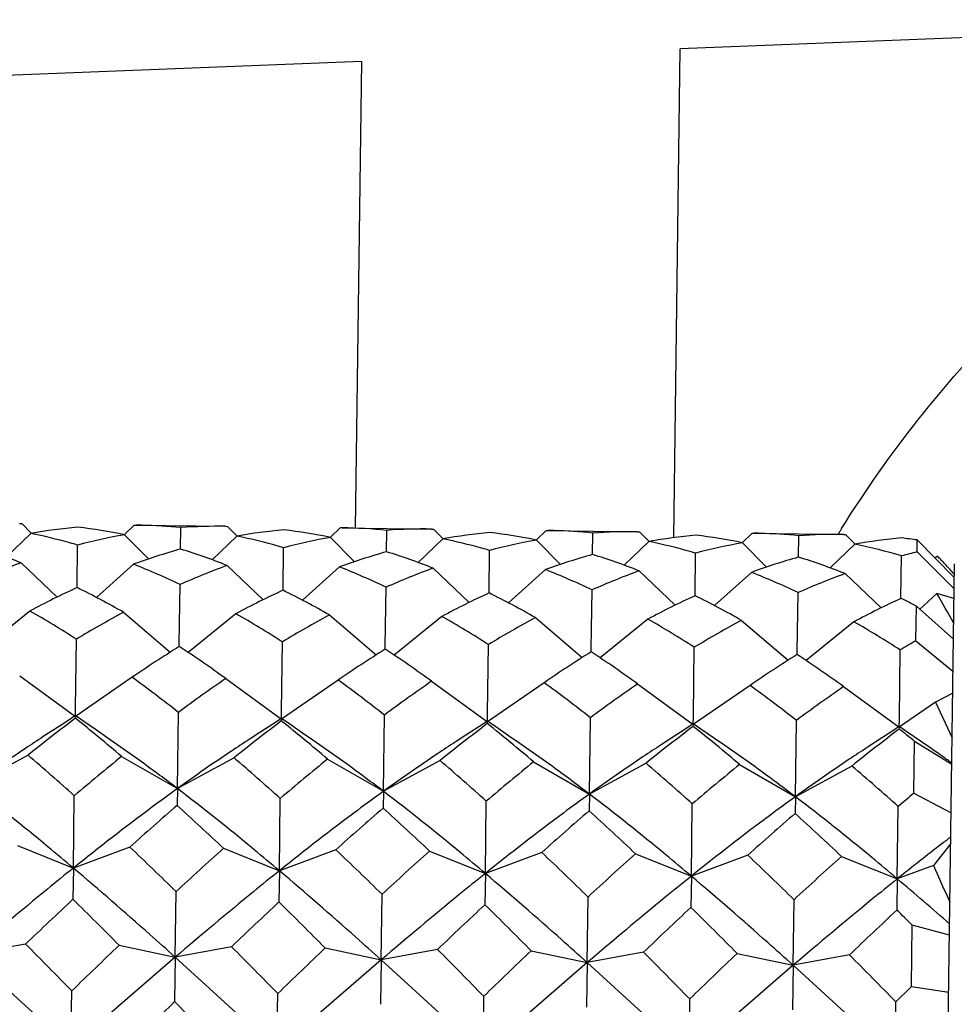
# Model space of a CAD drawing. Header units: inches. Extents: x 0 to 22, y 0 to 17.
# Tile 28 of 56: x 16.203 to 16.399, y 5.515 to 5.721. Entities that reach past the tile are written whole.
import ezdxf

# ---------------------------------------------------------------- set-up
doc = ezdxf.new("R2010")
doc.units = ezdxf.units.IN
doc.header["$LTSCALE"] = 1.21
doc.header["$MEASUREMENT"] = 0
doc.layers.get('0').update_dxf_attribs({"linetype": 'CONTINUOUS'})
doc.layers.add('02___PRT_ALL_AXES', color=7, linetype='CONTINUOUS')

msp = doc.modelspace()

# ---------------------------------------------------------------- linework, layer by layer
at = {"color": 7, "linetype": 'CONTINUOUS'}
for p, q in [((16.4980541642, 5.7213607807), (16.3417884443, 5.7152210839)), ((16.3404442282, 5.6125363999), (16.3417884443, 5.7152210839)), ((16.2748191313, 5.7125898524), (16.0345174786, 5.7031483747)), ((16.2748191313, 5.7125898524), (16.2735360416, 5.6145746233)), ((16.2029900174, 5.6154981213), (16.2034328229, 5.6154914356)), ((16.2034328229, 5.6154914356), (16.2054109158, 5.6134608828)), ((16.2270528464, 5.6151822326), (16.2250222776, 5.613204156)), ((16.2270528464, 5.6151822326), (16.2274955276, 5.6151773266)), ((16.2368216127, 5.6101493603), (16.2368805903, 5.6146546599)), ((16.2462761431, 5.6149314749), (16.2467187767, 5.6149247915)), ((16.2467187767, 5.6149247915), (16.2486968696, 5.6128942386)), ((16.2703388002, 5.6146155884), (16.2683082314, 5.6126375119)), ((16.2707814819, 5.6146106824), (16.2703388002, 5.6146155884)), ((16.2801075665, 5.6095827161), (16.2801665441, 5.6140880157)), ((16.2895628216, 5.6143648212), (16.2900047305, 5.6143581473)), ((16.2900047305, 5.6143581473), (16.2919828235, 5.6123275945)), ((16.313624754, 5.6140489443), (16.3115941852, 5.6120708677)), ((16.313624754, 5.6140489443), (16.3140674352, 5.6140440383)), ((16.3328475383, 5.6137981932), (16.3332906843, 5.6137915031)), ((16.3332906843, 5.6137915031), (16.3352687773, 5.6117609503)), ((16.3752792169, 5.6137561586), (16.3753973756, 5.6139468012)), ((16.2053832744, 5.6134339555), (16.2001859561, 5.6084643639)), ((16.2250492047, 5.6131765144), (16.2301146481, 5.6080725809)), ((16.2486692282, 5.6128673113), (16.2434719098, 5.6078977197)), ((16.2683351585, 5.6126098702), (16.2734006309, 5.6075059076)), ((16.291955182, 5.6123006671), (16.2867578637, 5.6073310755)), ((16.3116211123, 5.612043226), (16.3166865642, 5.6069392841)), ((16.3233935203, 5.6090160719), (16.3234524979, 5.6135213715)), ((16.3352411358, 5.611734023), (16.3300438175, 5.6067644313)), ((16.3569107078, 5.6134823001), (16.354880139, 5.6115042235)), ((16.3569107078, 5.6134823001), (16.357353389, 5.6134773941)), ((16.3666794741, 5.6084494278), (16.3667384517, 5.6129547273)), ((16.3761339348, 5.6132315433), (16.3765766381, 5.6132248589)), ((16.3765766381, 5.6132248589), (16.3785547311, 5.6111943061)), ((16.3915905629, 5.6095455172), (16.3916234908, 5.6120608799)), ((16.3993946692, 5.6041535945), (16.3916234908, 5.6120608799)), ((16.2150691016, 5.6020653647), (16.2151860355, 5.6109979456)), ((16.2583550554, 5.6014987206), (16.2584719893, 5.6104313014)), ((16.3016410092, 5.6009320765), (16.3017579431, 5.6098646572)), ((16.3549070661, 5.6114765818), (16.3599725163, 5.6063726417)), ((16.3785270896, 5.6111673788), (16.3733297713, 5.6061977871)), ((16.3915905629, 5.6095455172), (16.3993640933, 5.6018179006)), ((16.344926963, 5.6003654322), (16.3450438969, 5.609298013)), ((16.3882129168, 5.599798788), (16.3883298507, 5.6087313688)), ((16.3958603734, 5.6086914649), (16.3953875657, 5.6082308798)), ((16.3958603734, 5.6086914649), (16.3960787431, 5.6084681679)), ((16.2033252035, 5.6072703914), (16.2108983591, 5.6000758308)), ((16.226945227, 5.6069611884), (16.2191863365, 5.5999673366)), ((16.2466111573, 5.6067037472), (16.2541843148, 5.5995091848)), ((16.2702311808, 5.6063945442), (16.2624722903, 5.5994006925)), ((16.2898971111, 5.6061371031), (16.2974702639, 5.5989425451)), ((16.3135171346, 5.6058279), (16.3057582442, 5.5988340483)), ((16.333183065, 5.6055704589), (16.3407562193, 5.5983758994)), ((16.3967009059, 5.3983769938), (16.3994321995, 5.6070205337)), ((16.3568030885, 5.6052612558), (16.349044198, 5.5982674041)), ((16.3764690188, 5.6050038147), (16.3840421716, 5.5978092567)), ((16.236562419, 5.5903495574), (16.236724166, 5.6027054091)), ((16.2798483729, 5.5897829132), (16.2800101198, 5.6021387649)), ((16.3231343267, 5.589216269), (16.3232960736, 5.6015721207)), ((16.3664202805, 5.5886496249), (16.3665820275, 5.6010054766)), ((16.395756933, 5.6007896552), (16.3920716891, 5.597467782)), ((16.399336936, 5.5997433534), (16.395756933, 5.6007896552)), ((16.2051699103, 5.5971350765), (16.1951512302, 5.5890024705)), ((16.3913464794, 5.5908999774), (16.3914416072, 5.5981667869)), ((16.3992257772, 5.5912519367), (16.3914416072, 5.5981667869)), ((16.2248358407, 5.5968776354), (16.2346381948, 5.5884855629)), ((16.2484558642, 5.5965684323), (16.238437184, 5.5884358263)), ((16.2681217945, 5.5963109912), (16.2779241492, 5.5879189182)), ((16.291741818, 5.5960017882), (16.2817231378, 5.5878691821)), ((16.3114077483, 5.595744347), (16.321210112, 5.5873522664)), ((16.3350277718, 5.595435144), (16.3250090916, 5.587302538)), ((16.3546937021, 5.5951777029), (16.3644960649, 5.586785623)), ((16.3783137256, 5.5948684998), (16.3682950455, 5.5867358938)), ((16.214737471, 5.5767321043), (16.2149271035, 5.5912181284)), ((16.3913464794, 5.5908999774), (16.3991374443, 5.584504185)), ((16.236553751, 5.5896874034), (16.236562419, 5.5903495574)), ((16.2580234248, 5.5761654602), (16.2582130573, 5.5906514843)), ((16.2798397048, 5.5891207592), (16.2798483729, 5.5897829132)), ((16.3013093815, 5.5755990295), (16.3014990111, 5.5900848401)), ((16.3231256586, 5.5885541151), (16.3231343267, 5.589216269)), ((16.3445953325, 5.5750321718), (16.3447849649, 5.5895181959)), ((16.3878812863, 5.5744655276), (16.3880709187, 5.5889515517)), ((16.3664116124, 5.5879874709), (16.3664202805, 5.5886496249)), ((16.2030142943, 5.5835200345), (16.2147145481, 5.5749810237)), ((16.2266343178, 5.5832108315), (16.2147145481, 5.5749810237)), ((16.2463002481, 5.5829533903), (16.2580005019, 5.5744143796)), ((16.2699202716, 5.5826441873), (16.2580005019, 5.5744143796)), ((16.2895862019, 5.5823867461), (16.3012864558, 5.5738477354)), ((16.3132062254, 5.5820775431), (16.3012864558, 5.5738477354)), ((16.3328721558, 5.581820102), (16.3445724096, 5.5732810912)), ((16.3564921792, 5.5815108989), (16.3445724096, 5.5732810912)), ((16.3761581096, 5.5812534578), (16.3878583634, 5.572714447)), ((16.3990772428, 5.5799053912), (16.3954580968, 5.5779615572)), ((16.2147145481, 5.5749810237), (16.214737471, 5.5767321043)), ((16.3954580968, 5.5779615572), (16.3878583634, 5.572714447)), ((16.3954580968, 5.5779615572), (16.3989542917, 5.5705131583)), ((16.2147168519, 5.5751570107), (16.2129060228, 5.5739604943)), ((16.2147168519, 5.5751570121), (16.2147120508, 5.574790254)), ((16.2164957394, 5.5739135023), (16.2147168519, 5.5751570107)), ((16.2361629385, 5.5598332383), (16.2363726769, 5.5758551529)), ((16.2580028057, 5.5745903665), (16.2561919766, 5.5733938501)), ((16.2580028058, 5.5745903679), (16.2579980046, 5.5742236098)), ((16.2580005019, 5.5744143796), (16.2580234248, 5.5761654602)), ((16.2597816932, 5.5733468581), (16.2580028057, 5.5745903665)), ((16.2794488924, 5.5592665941), (16.2796586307, 5.5752885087)), ((16.3012864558, 5.5738477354), (16.3013093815, 5.5755990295)), ((16.3227348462, 5.5586999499), (16.3229445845, 5.5747218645)), ((16.3445724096, 5.5732810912), (16.3445953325, 5.5750321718)), ((16.3878583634, 5.572714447), (16.3878812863, 5.5744655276)), ((16.3012887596, 5.5740237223), (16.2994779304, 5.5728272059)), ((16.3012887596, 5.5740237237), (16.3012839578, 5.5736569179)), ((16.303067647, 5.5727802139), (16.3012887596, 5.5740237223)), ((16.3445747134, 5.5734570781), (16.3427638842, 5.5722605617)), ((16.3445747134, 5.5734570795), (16.3445699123, 5.5730903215)), ((16.3463536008, 5.5722135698), (16.3445747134, 5.5734570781)), ((16.3660208, 5.5581333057), (16.3662305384, 5.5741552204)), ((16.3878606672, 5.572890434), (16.386049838, 5.5716939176)), ((16.3878606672, 5.5728904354), (16.3878558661, 5.5725236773)), ((16.3896395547, 5.5716469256), (16.3878606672, 5.572890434)), ((16.3909268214, 5.5588422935), (16.3910696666, 5.569754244)), ((16.3988804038, 5.5648688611), (16.3910696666, 5.569754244)), ((16.204773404, 5.5668459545), (16.1928769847, 5.5603998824)), ((16.2244393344, 5.5665885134), (16.2361629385, 5.5598332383)), ((16.2480593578, 5.5662793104), (16.2361629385, 5.5598332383)), ((16.2677252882, 5.5660218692), (16.2794488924, 5.5592665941)), ((16.2913453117, 5.5657126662), (16.2794488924, 5.5592665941)), ((16.311011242, 5.5654552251), (16.3227348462, 5.5586999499)), ((16.3346312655, 5.565146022), (16.3227348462, 5.5586999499)), ((16.3542971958, 5.5648885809), (16.3660208, 5.5581333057)), ((16.3779172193, 5.5645793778), (16.3660208, 5.5581333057)), ((16.2142977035, 5.5431382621), (16.2144965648, 5.5583292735)), ((16.2361629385, 5.5598332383), (16.2361167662, 5.5563061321)), ((16.2794488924, 5.5592665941), (16.27940272, 5.5557394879)), ((16.3227348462, 5.5586999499), (16.3226886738, 5.5551728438)), ((16.3660208, 5.5581333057), (16.3659746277, 5.5546061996)), ((16.3909268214, 5.5588422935), (16.3987477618, 5.5547363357)), ((16.2575836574, 5.5425716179), (16.2577825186, 5.5577626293)), ((16.3008696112, 5.5420049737), (16.3010684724, 5.5571959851)), ((16.344155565, 5.5414383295), (16.3443544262, 5.5566293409)), ((16.3874415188, 5.5408716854), (16.38764038, 5.5560626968)), ((16.2025474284, 5.5478561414), (16.2142977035, 5.5431382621)), ((16.2261674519, 5.5475469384), (16.2142977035, 5.5431382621)), ((16.3986636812, 5.5483134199), (16.3950093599, 5.5436825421)), ((16.2458333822, 5.5472894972), (16.2575836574, 5.5425716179)), ((16.2694534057, 5.5469802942), (16.2575836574, 5.5425716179)), ((16.289119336, 5.5467228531), (16.3008696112, 5.5420049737)), ((16.3127393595, 5.54641365), (16.3008696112, 5.5420049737)), ((16.3324052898, 5.5461562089), (16.344155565, 5.5414383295)), ((16.3560253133, 5.5458470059), (16.344155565, 5.5414383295)), ((16.3756912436, 5.5455895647), (16.3874415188, 5.5408716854)), ((16.3950093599, 5.5436825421), (16.3874415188, 5.5408716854)), ((16.2142977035, 5.5431382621), (16.2142119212, 5.5365853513)), ((16.2575836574, 5.5425716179), (16.2574978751, 5.5360187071)), ((16.3008696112, 5.5420049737), (16.3007838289, 5.5354520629)), ((16.344155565, 5.5414383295), (16.3440697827, 5.5348854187)), ((16.3874415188, 5.5408716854), (16.3873557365, 5.5343187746)), ((16.235699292, 5.5244152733), (16.235879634, 5.5381915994)), ((16.2789852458, 5.5238486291), (16.2791655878, 5.5376249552)), ((16.3222711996, 5.5232819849), (16.3224515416, 5.537058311)), ((16.3655571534, 5.5227153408), (16.3657374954, 5.5364916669)), ((16.3903954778, 5.5182529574), (16.3905642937, 5.5311488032)), ((16.398411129, 5.5290209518), (16.3905642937, 5.5311488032)), ((16.2042541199, 5.5271778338), (16.1924133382, 5.5249819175)), ((16.2239200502, 5.5269203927), (16.235699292, 5.5244152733)), ((16.2138050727, 5.5055061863), (16.1924133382, 5.5249819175)), ((16.2475400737, 5.5266111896), (16.235699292, 5.5244152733)), ((16.267206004, 5.5263537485), (16.2789852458, 5.5238486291)), ((16.2908260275, 5.5260445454), (16.2789852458, 5.5238486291)), ((16.3104919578, 5.5257871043), (16.3222711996, 5.5232819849)), ((16.3341119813, 5.5254779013), (16.3222711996, 5.5232819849)), ((16.3537779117, 5.5252204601), (16.3655571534, 5.5227153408)), ((16.3773979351, 5.5249112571), (16.3655571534, 5.5227153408)), ((16.235699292, 5.5244152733), (16.2138050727, 5.5055061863)), ((16.235699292, 5.5244152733), (16.2355771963, 5.5150883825)), ((16.2570910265, 5.5049395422), (16.235699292, 5.5244152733)), ((16.2789852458, 5.5238486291), (16.2570910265, 5.5049395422)), ((16.2789852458, 5.5238486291), (16.2788631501, 5.5145217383)), ((16.3003769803, 5.504372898), (16.2789852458, 5.5238486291)), ((16.3222711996, 5.5232819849), (16.3003769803, 5.504372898)), ((16.3222711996, 5.5232819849), (16.3221491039, 5.5139550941)), ((16.3436629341, 5.5038062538), (16.3222711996, 5.5232819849)), ((16.3655571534, 5.5227153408), (16.3436629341, 5.5038062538)), ((16.3655571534, 5.5227153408), (16.3654350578, 5.51338845)), ((16.386948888, 5.5032396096), (16.3655571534, 5.5227153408)), ((16.2138050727, 5.5055061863), (16.213959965, 5.5173384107)), ((16.2570910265, 5.5049395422), (16.2572459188, 5.5167717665)), ((16.3871037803, 5.515071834), (16.3903954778, 5.5182529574)), ((16.3903954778, 5.5182529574), (16.3982543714, 5.5170462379)), ((16.3003769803, 5.504372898), (16.3005318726, 5.5162051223)), ((16.3436629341, 5.5038062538), (16.3438178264, 5.5156384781)), ((16.386948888, 5.5032396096), (16.3871037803, 5.515071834))]:
    msp.add_line(p, q, dxfattribs=at)
for points in [[(16.2129060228, 5.5739604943), (16.2102172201, 5.5721976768), (16.207982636, 5.5707454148)], [(16.2213332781, 5.5705706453), (16.2191374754, 5.5720809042), (16.2164957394, 5.5739135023)], [(16.2561919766, 5.5733938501), (16.253503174, 5.5716310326), (16.2512685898, 5.5701787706)], [(16.2646192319, 5.5700040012), (16.2624234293, 5.5715142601), (16.2597816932, 5.5733468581)], [(16.2994779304, 5.5728272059), (16.2967891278, 5.5710643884), (16.2945545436, 5.5696121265)], [(16.3079051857, 5.569437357), (16.3057093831, 5.5709476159), (16.303067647, 5.5727802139)], [(16.3427638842, 5.5722605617), (16.3400750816, 5.5704977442), (16.3378404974, 5.5690454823)], [(16.3511911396, 5.5688707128), (16.3489953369, 5.5703809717), (16.3463536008, 5.5722135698)], [(16.386049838, 5.5716939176), (16.3833610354, 5.5699311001), (16.3811264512, 5.5684788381)], [(16.3944770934, 5.5683040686), (16.3922812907, 5.5698143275), (16.3896395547, 5.5716469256)]]:
    msp.add_lwpolyline(points, dxfattribs=at)
for centre, radius, start, end in [((16.2255043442, 5.5005239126), 0.1146888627, 95.1371057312, 100.1042926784), ((16.2019793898, 5.5008318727), 0.1146888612, 78.3957072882, 83.3628943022), ((16.2260523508, 5.5049417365), 0.1102450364, 88.6282165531, 89.2499408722), ((16.2260259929, 5.5043024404), 0.1108847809, 84.3822750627, 88.622509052), ((16.2448390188, 5.5041211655), 0.110819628, 89.2569595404, 94.1181984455), ((16.268790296, 5.4999572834), 0.1146888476, 95.1371054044, 100.1042930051), ((16.2452653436, 5.5002652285), 0.1146888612, 78.3957072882, 83.3628943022), ((16.269317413, 5.5038007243), 0.1108196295, 84.3818015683, 89.2430275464), ((16.2881249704, 5.5035545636), 0.1108195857, 89.2565833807, 94.1181988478), ((16.3120762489, 5.4993906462), 0.1146888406, 95.1371052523, 100.1042931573), ((16.2883949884, 5.4987249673), 0.1156740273, 78.4168725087, 83.3417290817), ((16.3126242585, 5.5038084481), 0.1102450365, 88.6282165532, 89.2499408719), ((16.3125979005, 5.503169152), 0.1108847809, 84.3822750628, 88.622509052), ((16.331410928, 5.5029878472), 0.110819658, 89.2572255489, 94.1181981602), ((16.5811243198, 5.4863067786), 0.2421064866, 148.2362019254, 148.3754884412), ((16.5815754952, 5.4860271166), 0.2426373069, 148.0314244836, 148.1831751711), ((16.1806817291, 5.4931267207), 0.1228169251, 74.4758457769, 78.3972504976), ((16.2467970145, 5.491299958), 0.1238017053, 100.1174454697, 104.7934701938), ((16.2242144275, 5.4935585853), 0.1217892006, 74.1250139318, 78.4164813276), ((16.2900829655, 5.4907333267), 0.1238016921, 100.1174452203, 104.7934704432), ((16.2672536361, 5.4919934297), 0.1228169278, 74.4758435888, 78.3972504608), ((16.3333689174, 5.4901666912), 0.1238016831, 100.1174450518, 104.7934706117), ((16.3553622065, 5.4988239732), 0.1146888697, 95.1371058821, 100.1042925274), ((16.3107863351, 5.492425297), 0.1217892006, 74.1250139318, 78.4164813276), ((16.3316809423, 5.4981583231), 0.1156740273, 78.4168725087, 83.3417290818), ((16.3559102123, 5.5032418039), 0.1102450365, 88.6282165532, 89.2499408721), ((16.3558838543, 5.5026025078), 0.1108847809, 84.3822750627, 88.622509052), ((16.3746968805, 5.5024212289), 0.1108196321, 89.2569957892, 94.1181984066), ((16.3986481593, 5.4982573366), 0.114688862, 95.1371057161, 100.1042926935), ((16.3752942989, 5.4999053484), 0.1133380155, 81.7162729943, 83.3705092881), ((16.1531634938, 5.4803432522), 0.1364796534, 68.4360274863, 72.7938388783), ((16.1794973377, 5.4887788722), 0.127323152, 73.7218809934, 74.4859690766), ((16.273767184, 5.4787644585), 0.1364796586, 105.7061612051, 110.0639724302), ((16.1964494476, 5.4797766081), 0.1364796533, 68.4360274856, 72.7938388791), ((16.2226736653, 5.4878318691), 0.1277189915, 73.7225014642, 74.1629138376), ((16.3170531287, 5.4781978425), 0.136479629, 105.7061607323, 110.063972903), ((16.2397354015, 5.4792099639), 0.1364796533, 68.4360274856, 72.7938388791), ((16.2660692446, 5.4876455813), 0.1273231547, 73.7218809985, 74.485966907), ((16.3092455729, 5.4866985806), 0.1277189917, 73.7225014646, 74.1629138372), ((16.3766548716, 5.4896000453), 0.123801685, 100.1174450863, 104.7934705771), ((16.3539886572, 5.4914804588), 0.1221764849, 73.6754113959, 78.4136729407), ((16.4205817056, 5.4864975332), 0.1264171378, 103.2575829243, 104.7808433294), ((16.360339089, 5.4776311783), 0.13647965, 105.7061610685, 110.0639725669), ((16.2821970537, 5.4763006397), 0.1389613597, 68.4749587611, 72.7549076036), ((16.4036250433, 5.4770645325), 0.1364796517, 105.7061610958, 110.0639725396), ((16.3254830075, 5.4757339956), 0.1389613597, 68.4749587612, 72.7549076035), ((16.336975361, 5.550894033), 0.0825105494, 43.8774367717, 44.2490892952), ((16.3345882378, 5.5486014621), 0.0858202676, 43.3042373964, 43.8760896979), ((16.3291343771, 5.5434777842), 0.0933033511, 41.6860656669, 43.2968450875), ((16.2570840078, 5.4601136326), 0.156668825, 110.0680869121, 113.9691162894), ((16.1693527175, 5.46126207), 0.1566688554, 64.5308840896, 68.4319127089), ((16.3003699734, 5.4595469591), 0.1566688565, 110.0680873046, 113.9691158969), ((16.2139572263, 5.4637252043), 0.1533665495, 64.4888686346, 68.4739281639), ((16.3436559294, 5.4589803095), 0.1566688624, 110.0680873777, 113.9691158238), ((16.2559246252, 5.4601287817), 0.1566688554, 64.5308840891, 68.4319127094), ((16.3869418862, 5.458413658), 0.1566688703, 110.0680874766, 113.9691157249), ((16.3212455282, 5.5363880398), 0.1039097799, 41.2208146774, 41.7126164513), ((16.3005291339, 5.4625919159), 0.1533665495, 64.4888686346, 68.4739281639), ((16.4302278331, 5.4578470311), 0.1566688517, 110.0680872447, 113.9691159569), ((16.290602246, 5.4379519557), 0.1806597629, 114.7144525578, 118.2221073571), ((16.1352658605, 5.4399854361), 0.1806597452, 60.2778924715, 63.7855476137), ((16.33388821, 5.4373852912), 0.1806597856, 114.7144527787, 118.2221071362), ((16.1785518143, 5.439418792), 0.1806597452, 60.2778924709, 63.7855476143), ((16.3771741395, 5.4368186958), 0.1806597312, 114.7144522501, 118.2221076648), ((16.2218377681, 5.4388521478), 0.1806597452, 60.2778924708, 63.7855476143), ((16.4204601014, 5.4362520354), 0.1806597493, 114.7144524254, 118.2221074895), ((16.2630248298, 5.434332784), 0.1851331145, 60.3202829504, 63.7431571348), ((16.4637460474, 5.435685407), 0.1806597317, 114.7144522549, 118.22210766), ((16.3113002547, 5.4434751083), 0.1742186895, 62.612612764, 63.8021734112), ((16.012193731, 5.3757927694), 0.444684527, 29.4886596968, 30.3957427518), ((16.0980689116, 5.409519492), 0.2160329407, 57.2531893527, 60.2799667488), ((16.3269889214, 5.4065227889), 0.216032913, 118.2200330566, 121.246810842), ((16.1413548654, 5.4089528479), 0.2160329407, 57.2531893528, 60.2799667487), ((16.3702748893, 5.4059561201), 0.2160329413, 118.2200332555, 121.2468106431), ((16.187579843, 5.4132327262), 0.2103669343, 57.212417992, 60.3207381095), ((16.4135608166, 5.4053895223), 0.2160328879, 118.2200328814, 121.2468110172), ((16.2279267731, 5.4078195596), 0.2160329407, 57.2531893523, 60.2799667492), ((16.4568468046, 5.4048228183), 0.2160329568, 118.2200333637, 121.2468105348), ((16.2741517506, 5.4120994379), 0.2103669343, 57.212417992, 60.3207381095), ((16.5047322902, 5.3965559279), 0.2250021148, 120.260495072, 121.2310255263), ((16.3718024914, 5.371685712), 0.2565476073, 121.8156368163, 124.4615299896), ((16.0956447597, 5.3753008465), 0.256547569, 54.0384698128, 56.6843633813), ((16.415088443, 5.3711190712), 0.2565476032, 121.8156367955, 124.4615300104), ((16.1389307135, 5.3747342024), 0.2565475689, 54.0384698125, 56.6843633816), ((16.4583743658, 5.3705524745), 0.2565475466, 121.8156365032, 124.4615303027), ((16.1822166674, 5.3741675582), 0.2565475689, 54.0384698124, 56.6843633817), ((16.5016603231, 5.369985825), 0.2565475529, 121.8156365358, 124.4615302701), ((16.2212456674, 5.36743899), 0.2640350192, 54.0759920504, 56.6468411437), ((16.0412477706, 5.3276488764), 0.3157215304, 51.8276918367, 54.042588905), ((16.4249334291, 5.3226261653), 0.3157215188, 124.4574110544, 126.672308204), ((16.0845337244, 5.3270822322), 0.3157215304, 51.8276918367, 54.0425889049), ((16.4682194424, 5.3220594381), 0.3157216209, 124.4574114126, 126.6723078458), ((16.1335454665, 5.3340960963), 0.3062234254, 51.7933377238, 54.0769430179), ((16.5115053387, 5.3214928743), 0.3157215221, 124.457411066, 126.6723081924), ((16.1711056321, 5.3259489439), 0.3157215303, 51.8276918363, 54.0425889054), ((16.5547913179, 5.3209261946), 0.3157215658, 124.4574112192, 126.6723080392), ((16.4465051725, 5.2679280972), 0.3844296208, 127.0821367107, 128.9621085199), ((15.9749656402, 5.2741008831), 0.3844296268, 49.5378914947, 51.4178632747), ((16.4897910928, 5.2673614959), 0.3844295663, 127.0821365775, 128.9621086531), ((16.018251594, 5.273534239), 0.3844296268, 49.5378914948, 51.4178632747), ((16.5330770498, 5.2667948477), 0.3844295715, 127.0821365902, 128.9621086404), ((16.0615375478, 5.2729675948), 0.3844296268, 49.5378914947, 51.4178632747), ((16.5763630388, 5.2662281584), 0.3844296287, 127.0821367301, 128.9621085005), ((16.1048235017, 5.2724009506), 0.3844296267, 49.5378914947, 51.4178632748), ((16.6196489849, 5.2656615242), 0.3844296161, 127.0821366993, 128.9621085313), ((16.1596268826, 5.286146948), 0.366058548, 50.7832227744, 51.4299885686), ((16.2085124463, 5.2968760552), 0.3290228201, 55.0391545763, 55.5836188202), ((15.8875040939, 5.1948234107), 0.4889382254, 48.0269682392, 49.5416986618), ((16.5318615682, 5.1863882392), 0.4889383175, 128.958301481, 130.4730316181), ((15.9307900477, 5.1942567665), 0.4889382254, 48.0269682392, 49.5416986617), ((16.2008649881, 5.2859274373), 0.3423778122, 54.6642052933, 55.0402108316), ((16.5751474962, 5.1858216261), 0.4889382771, 128.9583014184, 130.4730316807), ((15.9740760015, 5.1936901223), 0.4889382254, 48.0269682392, 49.5416986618), ((16.6184334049, 5.1852550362), 0.4889382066, 128.958301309, 130.47303179), ((16.0286962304, 5.2060633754), 0.4717378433, 47.999351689, 49.569315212), ((16.6617193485, 5.1846884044), 0.4889381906, 128.9583012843, 130.4730318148), ((16.0606479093, 5.1925568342), 0.4889382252, 48.0269682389, 49.5416986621), ((16.7229757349, 5.1629133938), 0.5167360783, 129.9851458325, 130.4624068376), ((16.6404669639, 5.0869862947), 0.6194838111, 130.7470819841, 131.9731147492), ((15.8196197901, 5.0977317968), 0.6194837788, 46.5268852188, 47.7529180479), ((16.6837528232, 5.086419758), 0.619483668, 130.7470818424, 131.9731148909), ((15.8629057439, 5.0971651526), 0.6194837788, 46.5268852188, 47.7529180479), ((16.7270388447, 5.0858530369), 0.6194837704, 130.7470819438, 131.9731147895), ((15.906191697, 5.0965985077), 0.6194837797, 46.5268852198, 47.752918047), ((16.7703247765, 5.0852864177), 0.6194837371, 130.7470819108, 131.9731148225), ((15.9494776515, 5.0960318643), 0.6194837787, 46.5268852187, 47.752918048), ((16.7277913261, 5.1187138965), 0.5422567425, 127.3675737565, 127.6169921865), ((15.6450815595, 4.9345775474), 0.8446255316, 45.6147570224, 46.5295405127), ((16.766934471, 5.0680840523), 0.606253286, 127.6266484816, 128.7530042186), ((16.8106744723, 4.9193191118), 0.8446255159, 131.9704594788, 132.8852429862), ((15.6883675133, 4.9340109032), 0.8446255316, 45.6147570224, 46.5295405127), ((16.8539604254, 4.9187524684), 0.8446255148, 131.9704594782, 132.8852429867), ((15.731653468, 4.93344426), 0.8446255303, 45.6147570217, 46.5295405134), ((16.8972463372, 4.9181858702), 0.8446254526, 131.9704594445, 132.8852430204), ((15.8024825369, 4.9614713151), 0.8049251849, 45.5921971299, 46.5521004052), ((16.9405323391, 4.9176191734), 0.8446255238, 131.9704594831, 132.8852429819), ((16.9375772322, 5.786175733), 0.5942918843, 204.0815936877, 204.8941196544), ((15.8494711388, 4.9057069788), 0.8323739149, 48.7363822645, 49.7361427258), ((17.0265704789, 4.6667347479), 1.1901959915, 133.0425918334, 133.7020564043), ((15.3793617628, 4.6882979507), 1.1901959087, 44.7979435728, 45.4574081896), ((17.0698563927, 4.6661681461), 1.1901959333, 133.0425918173, 133.7020564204), ((15.4226477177, 4.6877313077), 1.1901959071, 44.7979435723, 45.45740819), ((17.1131422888, 4.665601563), 1.1901958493, 133.042591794, 133.7020564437), ((15.4659336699, 4.6871646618), 1.1901959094, 44.797943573, 45.4574081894), ((17.1564284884, 4.6650346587), 1.1901962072, 133.0425918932, 133.7020563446), ((15.5092196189, 4.6865980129), 1.1901959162, 44.7979435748, 45.4574081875), ((17.1997141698, 4.6644683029), 1.1901958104, 133.0425917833, 133.7020564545), ((15.6257500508, 4.7602338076), 1.0859331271, 45.2276088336, 45.4655849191), ((14.8051505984, 4.1373615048), 1.9720750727, 44.4076564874, 44.8092039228), ((17.5861629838, 4.1009560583), 1.9720750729, 133.6907960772, 134.0923435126), ((14.8484365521, 4.1367948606), 1.9720750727, 44.4076564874, 44.8092039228), ((17.6294489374, 4.1003894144), 1.9720750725, 133.6907960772, 134.0923435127), ((14.891722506, 4.1362282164), 1.9720750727, 44.4076564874, 44.8092039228), ((17.6727348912, 4.0998227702), 1.9720750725, 133.6907960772, 134.0923435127), ((14.93500846, 4.1356615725), 1.9720750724, 44.4076564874, 44.8092039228), ((17.716020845, 4.099256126), 1.9720750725, 133.6907960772, 134.0923435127), ((14.9782944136, 4.1350949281), 1.9720750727, 44.4076564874, 44.8092039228), ((20.6921823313, 0.9233559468), 6.3988542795, 134.1444120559, 134.2688430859), ((11.6603016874, 1.0415897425), 6.3988542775, 44.2311569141, 44.3555879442)]:
    msp.add_arc(centre, radius, start, end, dxfattribs=at)
for points, knots in [([(16.3757368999, 5.6144924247), (16.3806879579, 5.6224254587), (16.3912721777, 5.6373858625), (16.4061972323, 5.6543823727), (16.4185858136, 5.6666305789), (16.427886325, 5.6750545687), (16.4372288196, 5.6828422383), (16.4465228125, 5.690000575), (16.4556619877, 5.6965285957), (16.4645142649, 5.7024142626), (16.4716686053, 5.7068600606), (16.4771080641, 5.7100816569), (16.4808898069, 5.7122553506), (16.4844283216, 5.7142326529), (16.4876757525, 5.7160004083), (16.4905777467, 5.7175429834), (16.4927554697, 5.7186766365), (16.4942789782, 5.719458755), (16.4952384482, 5.7199474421), (16.4960655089, 5.7203658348), (16.4967531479, 5.7207115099), (16.4972360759, 5.7209533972), (16.4975481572, 5.7211088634), (16.4977248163, 5.7211974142), (16.4978631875, 5.7212648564), (16.4979610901, 5.7213167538), (16.4980220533, 5.7213413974), (16.498046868, 5.7213595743), (16.4980541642, 5.7213607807)], [0, 0, 0, 0, 0.1705824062, 0.3334772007, 0.4119479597, 0.4882836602, 0.5623092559, 0.6337570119, 0.7022295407, 0.7671431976, 0.827638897, 0.8558582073, 0.8824623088, 0.9072056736, 0.9297990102, 0.9499077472, 0.9671560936, 0.9745840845, 0.9811472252, 0.9867978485, 0.9914915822, 0.9951868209, 0.9966500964, 0.9978523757, 0.9987901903, 0.9994614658, 0.9998650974, 1, 1, 1, 1]), ([(16.2079826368, 5.5707453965), (16.2067185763, 5.569927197), (16.2016182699, 5.5665748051), (16.1966074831, 5.5630870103), (16.1928769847, 5.5603998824)], [0, 0, 0, 0, 0.2467123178, 1, 1, 1, 1]), ([(16.2361629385, 5.5598332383), (16.2349329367, 5.5607690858), (16.2300556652, 5.5644381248), (16.2250932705, 5.5679947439), (16.2213332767, 5.5705706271)], [0, 0, 0, 0, 0.2532331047, 1, 1, 1, 1]), ([(16.2512685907, 5.5701787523), (16.2500045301, 5.5693605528), (16.2449042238, 5.566008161), (16.2398934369, 5.5625203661), (16.2361629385, 5.5598332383)], [0, 0, 0, 0, 0.2467123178, 1, 1, 1, 1]), ([(16.2794488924, 5.5592665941), (16.2782188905, 5.5602024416), (16.273341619, 5.5638714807), (16.2683792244, 5.5674280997), (16.2646192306, 5.5700039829)], [0, 0, 0, 0, 0.2532331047, 1, 1, 1, 1]), ([(16.2945545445, 5.5696121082), (16.2932904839, 5.5687939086), (16.2881901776, 5.5654415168), (16.2831793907, 5.5619537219), (16.2794488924, 5.5592665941)], [0, 0, 0, 0, 0.2467123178, 1, 1, 1, 1]), ([(16.3227348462, 5.5586999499), (16.3215048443, 5.5596357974), (16.3166275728, 5.5633048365), (16.3116651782, 5.5668614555), (16.3079051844, 5.5694373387)], [0, 0, 0, 0, 0.2532331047, 1, 1, 1, 1]), ([(16.3378404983, 5.569045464), (16.3365764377, 5.5682272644), (16.3314761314, 5.5648748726), (16.3264653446, 5.5613870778), (16.3227348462, 5.5586999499)], [0, 0, 0, 0, 0.2467123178, 1, 1, 1, 1]), ([(16.3660208, 5.5581333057), (16.3647907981, 5.5590691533), (16.3599135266, 5.5627381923), (16.354951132, 5.5662948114), (16.3511911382, 5.5688706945)], [0, 0, 0, 0, 0.2532331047, 1, 1, 1, 1]), ([(16.3811264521, 5.5684788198), (16.3798623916, 5.5676606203), (16.3747620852, 5.5643082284), (16.3697512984, 5.5608204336), (16.3660208, 5.5581333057)], [0, 0, 0, 0, 0.2467123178, 1, 1, 1, 1]), ([(16.2142977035, 5.5431382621), (16.212521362, 5.5446405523), (16.2054895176, 5.5505270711), (16.1983238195, 5.5562556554), (16.1928769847, 5.5603998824)], [0, 0, 0, 0, 0.2536833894, 1, 1, 1, 1]), ([(16.2361629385, 5.5598332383), (16.2343315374, 5.5585140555), (16.2269330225, 5.5530947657), (16.2196916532, 5.5474630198), (16.2142977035, 5.5431382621)], [0, 0, 0, 0, 0.2461159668, 1, 1, 1, 1]), ([(16.2575836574, 5.5425716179), (16.2558073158, 5.5440739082), (16.2487754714, 5.549960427), (16.2416097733, 5.5556890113), (16.2361629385, 5.5598332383)], [0, 0, 0, 0, 0.2536833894, 1, 1, 1, 1]), ([(16.2794488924, 5.5592665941), (16.2776174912, 5.5579474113), (16.2702189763, 5.5525281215), (16.2629776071, 5.5468963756), (16.2575836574, 5.5425716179)], [0, 0, 0, 0, 0.2461159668, 1, 1, 1, 1]), ([(16.3008696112, 5.5420049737), (16.2990932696, 5.543507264), (16.2920614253, 5.5493937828), (16.2848957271, 5.5551223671), (16.2794488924, 5.5592665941)], [0, 0, 0, 0, 0.2536833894, 1, 1, 1, 1]), ([(16.3227348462, 5.5586999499), (16.320903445, 5.5573807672), (16.3135049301, 5.5519614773), (16.3062635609, 5.5463297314), (16.3008696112, 5.5420049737)], [0, 0, 0, 0, 0.2461159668, 1, 1, 1, 1]), ([(16.344155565, 5.5414383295), (16.3423792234, 5.5429406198), (16.3353473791, 5.5488271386), (16.3281816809, 5.5545557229), (16.3227348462, 5.5586999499)], [0, 0, 0, 0, 0.2536833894, 1, 1, 1, 1]), ([(16.3660208, 5.5581333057), (16.3641893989, 5.556814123), (16.356790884, 5.5513948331), (16.3495495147, 5.5457630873), (16.344155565, 5.5414383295)], [0, 0, 0, 0, 0.2461159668, 1, 1, 1, 1]), ([(16.3874415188, 5.5408716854), (16.3856651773, 5.5423739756), (16.3786333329, 5.5482604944), (16.3714676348, 5.5539890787), (16.3660208, 5.5581333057)], [0, 0, 0, 0, 0.2536833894, 1, 1, 1, 1]), ([(16.2142977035, 5.5431382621), (16.2124675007, 5.5416708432), (16.2051023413, 5.5357039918), (16.1978424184, 5.5296082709), (16.1924133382, 5.5249819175)], [0, 0, 0, 0, 0.2474846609, 1, 1, 1, 1]), ([(16.235699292, 5.5244152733), (16.2339206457, 5.5260131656), (16.2268539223, 5.5323302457), (16.219709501, 5.5385613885), (16.2142977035, 5.5431382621)], [0, 0, 0, 0, 0.2522494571, 1, 1, 1, 1]), ([(16.2575836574, 5.5425716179), (16.2557534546, 5.541104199), (16.2483882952, 5.5351373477), (16.2411283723, 5.5290416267), (16.235699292, 5.5244152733)], [0, 0, 0, 0, 0.2474846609, 1, 1, 1, 1]), ([(16.2789852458, 5.5238486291), (16.2772065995, 5.5254465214), (16.2701398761, 5.5317636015), (16.2629954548, 5.5379947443), (16.2575836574, 5.5425716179)], [0, 0, 0, 0, 0.2522494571, 1, 1, 1, 1]), ([(16.3008696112, 5.5420049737), (16.2990394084, 5.5405375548), (16.291674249, 5.5345707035), (16.2844143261, 5.5284749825), (16.2789852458, 5.5238486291)], [0, 0, 0, 0, 0.2474846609, 1, 1, 1, 1]), ([(16.3222711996, 5.5232819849), (16.3204925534, 5.5248798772), (16.3134258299, 5.5311969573), (16.3062814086, 5.5374281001), (16.3008696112, 5.5420049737)], [0, 0, 0, 0, 0.2522494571, 1, 1, 1, 1]), ([(16.344155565, 5.5414383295), (16.3423253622, 5.5399709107), (16.3349602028, 5.5340040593), (16.3277002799, 5.5279083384), (16.3222711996, 5.5232819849)], [0, 0, 0, 0, 0.2474846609, 1, 1, 1, 1]), ([(16.3655571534, 5.5227153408), (16.3637785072, 5.524313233), (16.3567117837, 5.5306303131), (16.3495673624, 5.536861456), (16.344155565, 5.5414383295)], [0, 0, 0, 0, 0.2522494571, 1, 1, 1, 1]), ([(16.3874415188, 5.5408716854), (16.385611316, 5.5394042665), (16.3782461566, 5.5334374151), (16.3709862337, 5.5273416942), (16.3655571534, 5.5227153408)], [0, 0, 0, 0, 0.2474846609, 1, 1, 1, 1])]:
    msp.add_open_spline(points, degree=3, knots=knots, dxfattribs=at)
at = {"layer": '02___PRT_ALL_AXES', "color": 7, "linetype": 'CONTINUOUS'}
for p, q in [((16.2274955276, 5.6151773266), (16.2462761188, 5.6149314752)), ((16.2707814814, 5.6146106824), (16.2895620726, 5.614364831)), ((16.3140674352, 5.6140440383), (16.3328480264, 5.6137981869)), ((16.357353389, 5.6134773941), (16.3761339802, 5.6132315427))]:
    msp.add_line(p, q, dxfattribs=at)

doc.saveas('drawing.dxf')
